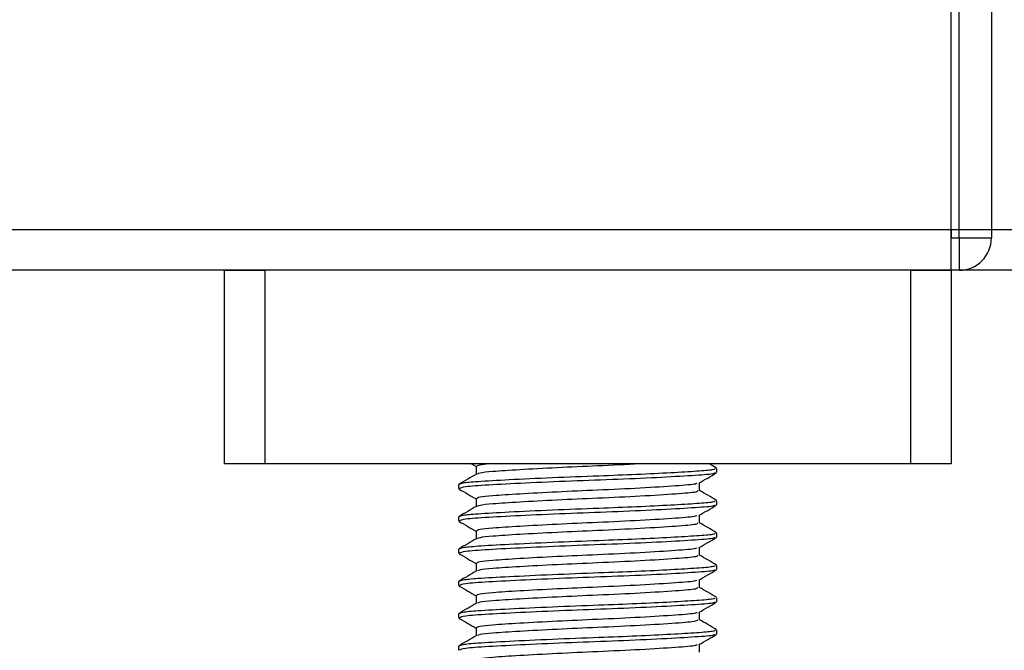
# Model space of a CAD drawing. Header units: millimetres. Extents: x -535 to 1155, y 0 to 326.
# Tile 54 of 116: x 186 to 202, y 134 to 144. Entities that reach past the tile are written whole.
import ezdxf

# ---------------------------------------------------------------- set-up
doc = ezdxf.new("R2010")
doc.units = ezdxf.units.MM

msp = doc.modelspace()

# ---------------------------------------------------------------- linework, layer by layer
at = {"color": 7, "linetype": 'Continuous', "lineweight": 25}
for p, q in [((201.3958, 140.7829), (201.3958, 151.9502)), ((201.532, 140.7829), (201.532, 151.9502)), ((202.0768, 151.9502), (202.0768, 140.7829)), ((300.4955, 140.9215), (-13.1422, 140.9215)), ((201.3958, 140.9215), (65.2093, 140.9215)), ((201.3958, 140.9215), (201.3958, 140.7829)), ((201.3958, 140.7829), (201.532, 140.7829)), ((201.3958, 140.2382), (201.3958, 140.7829)), ((201.532, 140.7829), (202.0768, 140.7829)), ((201.532, 140.7829), (201.532, 140.2382)), ((312.2075, 140.2406), (-24.8542, 140.2406)), ((189.1391, 140.2406), (77.4661, 140.2406)), ((189.1391, 136.9721), (189.1391, 140.2406)), ((189.1391, 140.2406), (189.82, 140.2406)), ((189.82, 140.2406), (189.82, 136.9721)), ((200.7149, 140.2406), (189.82, 140.2406)), ((200.7149, 136.9721), (200.7149, 140.2406)), ((200.7149, 140.2406), (201.3958, 140.2406)), ((201.532, 140.2382), (201.3958, 140.2382)), ((201.3958, 140.2382), (201.3958, 136.9721)), ((189.82, 136.9721), (189.1391, 136.9721)), ((200.7149, 136.9721), (189.82, 136.9721)), ((193.3048, 136.9721), (193.3833, 136.9266)), ((193.3833, 136.93), (193.3833, 136.7977)), ((197.4411, 136.9025), (197.3209, 136.9721)), ((197.4464, 136.8281), (197.4464, 136.8964)), ((201.3958, 136.9721), (200.7149, 136.9721)), ((193.0885, 136.6237), (193.0885, 136.5556)), ((193.0903, 136.5519), (193.1142, 136.5479)), ((197.1516, 136.5215), (197.1516, 136.6542)), ((193.3833, 136.3853), (193.3833, 136.253)), ((197.4464, 136.2834), (197.4464, 136.3516)), ((193.0885, 136.079), (193.0885, 136.0109)), ((197.1516, 135.9767), (197.1516, 136.1095)), ((193.0903, 136.0072), (193.1142, 136.0031)), ((193.3833, 135.8405), (193.3833, 135.7083)), ((197.4464, 135.7386), (197.4464, 135.8069)), ((193.0885, 135.5342), (193.0885, 135.4661)), ((197.1516, 135.432), (197.1516, 135.5647)), ((193.0903, 135.4624), (193.1142, 135.4584)), ((193.3833, 135.2958), (193.3833, 135.1635)), ((197.4464, 135.1939), (197.4464, 135.2621)), ((193.0885, 134.9895), (193.0885, 134.9214)), ((193.0903, 134.9177), (193.1142, 134.9136)), ((197.1516, 134.8872), (197.1516, 135.02)), ((193.3833, 134.751), (193.3833, 134.6188)), ((197.4464, 134.6491), (197.4464, 134.7174)), ((193.0885, 134.4447), (193.0885, 134.3766)), ((193.0903, 134.373), (193.1142, 134.3689)), ((197.1516, 134.3425), (197.1516, 134.4753)), ((193.3833, 134.2063), (193.3833, 134.074)), ((197.4464, 134.1044), (197.4464, 134.1726)), ((193.0885, 133.9), (193.0885, 133.8319)), ((197.1516, 133.7977), (197.1516, 133.9305))]:
    msp.add_line(p, q, dxfattribs=at)
msp.add_arc((201.532, 140.7829), 0.5447, 270, 0, dxfattribs=at)
for points, knots in [([(197.411, 136.8964), (197.4101, 136.8881), (197.4083, 136.8708), (197.1233, 136.8483), (196.6877, 136.8211), (196.1085, 136.7928), (195.414, 136.7661), (194.6491, 136.7371), (193.9202, 136.7025), (193.4161, 136.675), (193.1334, 136.6489), (193.1082, 136.6319), (193.0961, 136.6237)], [0, 0, 0, 0, 0.0865397, 0.1807239, 0.2782381, 0.3770459, 0.4725658, 0.5884558, 0.7077454, 0.8226984, 0.9142919, 1, 1, 1, 1]), ([(193.6057, 136.9721), (193.5464, 136.9663), (193.4089, 136.9528), (193.3966, 136.9383), (193.3896, 136.93)], [0, 0, 0, 0, 0.4315701, 1, 1, 1, 1]), ([(196.145, 136.9721), (195.9105, 136.9606), (195.461, 136.9387), (194.7315, 136.9075), (194.1022, 136.8727), (193.6687, 136.8452), (193.4386, 136.8215), (193.417, 136.807), (193.4085, 136.8014)], [0, 0, 0, 0, 0.2013424, 0.3859426, 0.5759642, 0.7590702, 0.9049692, 1, 1, 1, 1]), ([(193.3898, 136.8015), (193.3405, 136.7729), (193.2418, 136.7158), (193.1432, 136.6587), (193.0938, 136.6301)], [0, 0, 0, 0, 0.4998987, 1, 1, 1, 1]), ([(197.4167, 136.8202), (197.4116, 136.816), (197.3932, 136.801), (197.1072, 136.7786), (196.5438, 136.7449), (195.7932, 136.7113), (194.9764, 136.6826), (194.1957, 136.6482), (193.5686, 136.6157), (193.1578, 136.5874), (193.121, 136.5659), (193.1033, 136.5556)], [0, 0, 0, 0, 0.0459027, 0.1640029, 0.2864241, 0.4087912, 0.5269075, 0.6499103, 0.7714525, 0.8900034, 1, 1, 1, 1]), ([(197.1423, 136.6488), (197.1915, 136.6774), (197.2901, 136.7345), (197.3887, 136.7916), (197.4381, 136.8201)], [0, 0, 0, 0, 0.4999098, 1, 1, 1, 1]), ([(193.0968, 136.5478), (193.1462, 136.5192), (193.2417, 136.4639), (193.3371, 136.4086), (193.3833, 136.3819)], [0, 0, 0, 0, 0.5163558, 1, 1, 1, 1]), ([(197.1068, 136.6491), (197.1042, 136.6439), (197.0955, 136.6268), (196.7698, 136.6018), (196.1869, 136.5635), (195.4576, 136.5305), (194.7331, 136.4989), (194.1024, 136.4641), (193.6666, 136.4367), (193.4218, 136.4105), (193.4001, 136.3935), (193.3896, 136.3853)], [0, 0, 0, 0, 0.0566683, 0.1867771, 0.3222071, 0.4544151, 0.5741791, 0.6974605, 0.8162551, 0.9109108, 1, 1, 1, 1]), ([(197.4411, 136.3577), (197.3917, 136.3863), (197.2952, 136.4422), (197.1987, 136.4981), (197.1516, 136.5254)], [0, 0, 0, 0, 0.5112595, 1, 1, 1, 1]), ([(197.1207, 136.5217), (197.1194, 136.5135), (197.116, 136.4933), (196.7737, 136.4655), (196.1859, 136.4273), (195.4578, 136.3943), (194.7332, 136.3627), (194.1018, 136.328), (193.6688, 136.3005), (193.4386, 136.2767), (193.417, 136.2623), (193.4085, 136.2566)], [0, 0, 0, 0, 0.0884933, 0.2179785, 0.3527595, 0.4843338, 0.6035239, 0.7262144, 0.8444398, 0.9386418, 1, 1, 1, 1]), ([(193.3898, 136.2567), (193.3405, 136.2282), (193.2418, 136.171), (193.1432, 136.1139), (193.0938, 136.0854)], [0, 0, 0, 0, 0.4998987, 1, 1, 1, 1]), ([(197.411, 136.3516), (197.4101, 136.3433), (197.4083, 136.326), (197.1233, 136.3035), (196.6877, 136.2763), (196.1085, 136.2481), (195.414, 136.2214), (194.6491, 136.1924), (193.9202, 136.1577), (193.4161, 136.1302), (193.1334, 136.1041), (193.1082, 136.0872), (193.0961, 136.079)], [0, 0, 0, 0, 0.0865397, 0.1807239, 0.2782381, 0.3770459, 0.4725658, 0.5884558, 0.7077454, 0.8226984, 0.9142919, 1, 1, 1, 1]), ([(197.4167, 136.2755), (197.4116, 136.2713), (197.3932, 136.2562), (197.1072, 136.2338), (196.5438, 136.2001), (195.7932, 136.1666), (194.9764, 136.1378), (194.1957, 136.1035), (193.5686, 136.0709), (193.1578, 136.0426), (193.121, 136.0212), (193.1033, 136.0109)], [0, 0, 0, 0, 0.0459027, 0.1640029, 0.2864241, 0.4087912, 0.5269075, 0.6499103, 0.7714525, 0.8900034, 1, 1, 1, 1]), ([(197.1423, 136.1041), (197.1915, 136.1326), (197.2901, 136.1898), (197.3887, 136.2468), (197.4381, 136.2754)], [0, 0, 0, 0, 0.4999098, 1, 1, 1, 1]), ([(197.1068, 136.1044), (197.1042, 136.0992), (197.0955, 136.082), (196.7698, 136.057), (196.1869, 136.0187), (195.4576, 135.9857), (194.7331, 135.9541), (194.1024, 135.9194), (193.6666, 135.8919), (193.4218, 135.8658), (193.4001, 135.8488), (193.3896, 135.8405)], [0, 0, 0, 0, 0.0566683, 0.1867771, 0.3222071, 0.4544151, 0.5741791, 0.6974605, 0.8162551, 0.9109108, 1, 1, 1, 1]), ([(193.0968, 136.003), (193.1462, 135.9745), (193.2417, 135.9192), (193.3371, 135.8639), (193.3833, 135.8371)], [0, 0, 0, 0, 0.5163558, 1, 1, 1, 1]), ([(197.1207, 135.977), (197.1194, 135.9688), (197.116, 135.9485), (196.7737, 135.9208), (196.1859, 135.8826), (195.4578, 135.8495), (194.7332, 135.8179), (194.1018, 135.7832), (193.6688, 135.7557), (193.4386, 135.732), (193.417, 135.7176), (193.4085, 135.7119)], [0, 0, 0, 0, 0.08849328, 0.2179785, 0.35275949, 0.48433382, 0.60352391, 0.72621442, 0.84443977, 0.93864183, 1, 1, 1, 1]), ([(197.4411, 135.813), (197.3917, 135.8416), (197.2952, 135.8974), (197.1987, 135.9533), (197.1516, 135.9806)], [0, 0, 0, 0, 0.5112595, 1, 1, 1, 1]), ([(193.3898, 135.712), (193.3405, 135.6834), (193.2418, 135.6263), (193.1432, 135.5692), (193.0938, 135.5406)], [0, 0, 0, 0, 0.4998987, 1, 1, 1, 1]), ([(197.411, 135.8069), (197.4101, 135.7986), (197.4083, 135.7813), (197.1233, 135.7588), (196.6877, 135.7316), (196.1085, 135.7033), (195.414, 135.6766), (194.6491, 135.6477), (193.9202, 135.613), (193.4161, 135.5855), (193.1334, 135.5594), (193.1082, 135.5424), (193.0961, 135.5342)], [0, 0, 0, 0, 0.0865397, 0.1807239, 0.2782381, 0.3770459, 0.4725658, 0.5884558, 0.7077454, 0.8226984, 0.9142919, 1, 1, 1, 1]), ([(197.4167, 135.7307), (197.4116, 135.7265), (197.3932, 135.7115), (197.1072, 135.6891), (196.5438, 135.6554), (195.7932, 135.6218), (194.9764, 135.5931), (194.1957, 135.5587), (193.5686, 135.5262), (193.1578, 135.4979), (193.121, 135.4764), (193.1033, 135.4661)], [0, 0, 0, 0, 0.0459027, 0.1640029, 0.2864241, 0.4087912, 0.5269075, 0.6499103, 0.7714525, 0.8900034, 1, 1, 1, 1]), ([(197.1423, 135.5594), (197.1915, 135.5879), (197.2901, 135.645), (197.3887, 135.7021), (197.4381, 135.7306)], [0, 0, 0, 0, 0.4999098, 1, 1, 1, 1]), ([(197.1068, 135.5597), (197.1042, 135.5544), (197.0955, 135.5373), (196.7698, 135.5123), (196.1869, 135.474), (195.4576, 135.441), (194.7331, 135.4094), (194.1024, 135.3746), (193.6666, 135.3472), (193.4218, 135.321), (193.4001, 135.304), (193.3896, 135.2958)], [0, 0, 0, 0, 0.0566683, 0.1867771, 0.3222071, 0.4544151, 0.5741791, 0.6974605, 0.8162551, 0.9109108, 1, 1, 1, 1]), ([(193.0968, 135.4583), (193.1462, 135.4297), (193.2417, 135.3744), (193.3371, 135.3191), (193.3833, 135.2924)], [0, 0, 0, 0, 0.5163558, 1, 1, 1, 1]), ([(197.1207, 135.4322), (197.1194, 135.424), (197.116, 135.4038), (196.7737, 135.376), (196.1859, 135.3378), (195.4578, 135.3048), (194.7332, 135.2732), (194.1018, 135.2385), (193.6688, 135.211), (193.4386, 135.1872), (193.417, 135.1728), (193.4085, 135.1671)], [0, 0, 0, 0, 0.0884933, 0.2179785, 0.3527595, 0.4843338, 0.6035239, 0.7262144, 0.8444398, 0.9386418, 1, 1, 1, 1]), ([(197.4411, 135.2682), (197.3917, 135.2968), (197.2952, 135.3527), (197.1987, 135.4086), (197.1516, 135.4359)], [0, 0, 0, 0, 0.5112595, 1, 1, 1, 1]), ([(197.411, 135.2621), (197.4101, 135.2538), (197.4083, 135.2365), (197.1233, 135.214), (196.6877, 135.1868), (196.1085, 135.1586), (195.414, 135.1319), (194.6491, 135.1029), (193.9202, 135.0682), (193.4161, 135.0407), (193.1334, 135.0146), (193.1082, 134.9977), (193.0961, 134.9895)], [0, 0, 0, 0, 0.0865397, 0.1807239, 0.2782381, 0.3770459, 0.4725658, 0.5884558, 0.7077454, 0.8226984, 0.9142919, 1, 1, 1, 1]), ([(193.3898, 135.1672), (193.3405, 135.1387), (193.2418, 135.0815), (193.1432, 135.0244), (193.0938, 134.9959)], [0, 0, 0, 0, 0.4998987, 1, 1, 1, 1]), ([(197.4167, 135.186), (197.4116, 135.1818), (197.3932, 135.1667), (197.1072, 135.1443), (196.5438, 135.1106), (195.7932, 135.0771), (194.9764, 135.0483), (194.1957, 135.014), (193.5686, 134.9814), (193.1578, 134.9531), (193.121, 134.9317), (193.1033, 134.9214)], [0, 0, 0, 0, 0.0459027, 0.1640029, 0.2864241, 0.4087912, 0.5269075, 0.6499103, 0.7714525, 0.8900034, 1, 1, 1, 1]), ([(197.1423, 135.0146), (197.1915, 135.0432), (197.2901, 135.1003), (197.3887, 135.1573), (197.4381, 135.1859)], [0, 0, 0, 0, 0.4999098, 1, 1, 1, 1]), ([(193.0968, 134.9135), (193.1462, 134.885), (193.2417, 134.8297), (193.3371, 134.7744), (193.3833, 134.7476)], [0, 0, 0, 0, 0.51635581, 1, 1, 1, 1]), ([(197.1068, 135.0149), (197.1042, 135.0097), (197.0955, 134.9926), (196.7698, 134.9675), (196.1869, 134.9292), (195.4576, 134.8962), (194.7331, 134.8646), (194.1024, 134.8299), (193.6666, 134.8024), (193.4218, 134.7763), (193.4001, 134.7593), (193.3896, 134.751)], [0, 0, 0, 0, 0.0566683, 0.1867771, 0.3222071, 0.4544151, 0.5741791, 0.6974605, 0.8162551, 0.9109108, 1, 1, 1, 1]), ([(197.1207, 134.8875), (197.1194, 134.8793), (197.116, 134.859), (196.7737, 134.8313), (196.1859, 134.7931), (195.4578, 134.76), (194.7332, 134.7284), (194.1018, 134.6937), (193.6688, 134.6662), (193.4386, 134.6425), (193.417, 134.6281), (193.4085, 134.6224)], [0, 0, 0, 0, 0.0884933, 0.2179785, 0.3527595, 0.4843338, 0.6035239, 0.7262144, 0.8444398, 0.9386418, 1, 1, 1, 1]), ([(197.4411, 134.7235), (197.3917, 134.7521), (197.2952, 134.8079), (197.1987, 134.8638), (197.1516, 134.8911)], [0, 0, 0, 0, 0.5112595, 1, 1, 1, 1]), ([(197.411, 134.7174), (197.4101, 134.7091), (197.4083, 134.6918), (197.1233, 134.6693), (196.6877, 134.6421), (196.1085, 134.6139), (195.414, 134.5871), (194.6491, 134.5582), (193.9202, 134.5235), (193.4161, 134.496), (193.1334, 134.4699), (193.1082, 134.4529), (193.0961, 134.4447)], [0, 0, 0, 0, 0.0865397, 0.1807239, 0.2782381, 0.3770459, 0.4725658, 0.5884558, 0.7077454, 0.8226984, 0.9142919, 1, 1, 1, 1]), ([(193.3898, 134.6225), (193.3405, 134.5939), (193.2418, 134.5368), (193.1432, 134.4797), (193.0938, 134.4511)], [0, 0, 0, 0, 0.4998987, 1, 1, 1, 1]), ([(197.4167, 134.6412), (197.4116, 134.637), (197.3932, 134.622), (197.1072, 134.5996), (196.5438, 134.5659), (195.7932, 134.5323), (194.9764, 134.5036), (194.1957, 134.4692), (193.5686, 134.4367), (193.1578, 134.4084), (193.121, 134.3869), (193.1033, 134.3766)], [0, 0, 0, 0, 0.0459027, 0.1640029, 0.2864241, 0.4087912, 0.5269075, 0.6499103, 0.7714525, 0.8900034, 1, 1, 1, 1]), ([(197.1423, 134.4699), (197.1915, 134.4984), (197.2901, 134.5555), (197.3887, 134.6126), (197.4381, 134.6411)], [0, 0, 0, 0, 0.4999098, 1, 1, 1, 1]), ([(193.0968, 134.3688), (193.1462, 134.3402), (193.2417, 134.2849), (193.3371, 134.2296), (193.3833, 134.2029)], [0, 0, 0, 0, 0.5163558, 1, 1, 1, 1]), ([(197.1068, 134.4702), (197.1042, 134.465), (197.0955, 134.4478), (196.7698, 134.4228), (196.1869, 134.3845), (195.4576, 134.3515), (194.7331, 134.3199), (194.1024, 134.2851), (193.6666, 134.2577), (193.4218, 134.2315), (193.4001, 134.2145), (193.3896, 134.2063)], [0, 0, 0, 0, 0.0566683, 0.1867771, 0.3222071, 0.4544151, 0.5741791, 0.6974605, 0.8162551, 0.9109108, 1, 1, 1, 1]), ([(197.1207, 134.3427), (197.1194, 134.3345), (197.116, 134.3143), (196.7737, 134.2866), (196.1859, 134.2483), (195.4578, 134.2153), (194.7332, 134.1837), (194.1018, 134.149), (193.6688, 134.1215), (193.4386, 134.0978), (193.417, 134.0833), (193.4085, 134.0776)], [0, 0, 0, 0, 0.0884933, 0.2179785, 0.3527595, 0.4843338, 0.6035239, 0.7262144, 0.8444398, 0.9386418, 1, 1, 1, 1]), ([(197.4411, 134.1788), (197.3917, 134.2073), (197.2952, 134.2632), (197.1987, 134.3191), (197.1516, 134.3464)], [0, 0, 0, 0, 0.5112595, 1, 1, 1, 1]), ([(193.3898, 134.0778), (193.3405, 134.0492), (193.2418, 133.992), (193.1432, 133.9349), (193.0938, 133.9064)], [0, 0, 0, 0, 0.4998987, 1, 1, 1, 1]), ([(197.411, 134.1726), (197.4101, 134.1643), (197.4083, 134.147), (197.1233, 134.1245), (196.6877, 134.0973), (196.1085, 134.0691), (195.414, 134.0424), (194.6491, 134.0134), (193.9202, 133.9787), (193.4161, 133.9513), (193.1334, 133.9251), (193.1082, 133.9082), (193.0961, 133.9)], [0, 0, 0, 0, 0.0865397, 0.1807239, 0.2782381, 0.3770459, 0.4725658, 0.5884558, 0.7077454, 0.8226984, 0.9142919, 1, 1, 1, 1]), ([(197.4167, 134.0965), (197.4116, 134.0923), (197.3932, 134.0772), (197.1072, 134.0548), (196.5438, 134.0211), (195.7932, 133.9876), (194.9764, 133.9588), (194.1957, 133.9245), (193.5686, 133.8919), (193.1578, 133.8636), (193.121, 133.8422), (193.1033, 133.8319)], [0, 0, 0, 0, 0.04590273, 0.1640029, 0.2864241, 0.40879124, 0.5269075, 0.64991026, 0.77145249, 0.89000345, 1, 1, 1, 1]), ([(197.1423, 133.9251), (197.1915, 133.9537), (197.2901, 134.0108), (197.3887, 134.0679), (197.4381, 134.0964)], [0, 0, 0, 0, 0.4999098, 1, 1, 1, 1]), ([(197.1068, 133.9254), (197.1042, 133.9202), (197.0955, 133.9031), (196.7698, 133.8781), (196.1869, 133.8398), (195.4576, 133.8067), (194.7331, 133.7751), (194.1024, 133.7404), (193.6666, 133.7129), (193.4218, 133.6868), (193.4001, 133.6698), (193.3896, 133.6615)], [0, 0, 0, 0, 0.0566683, 0.1867771, 0.3222071, 0.4544151, 0.5741791, 0.6974605, 0.8162551, 0.9109108, 1, 1, 1, 1])]:
    msp.add_open_spline(points, degree=3, knots=knots, dxfattribs=at)

doc.saveas('drawing.dxf')
